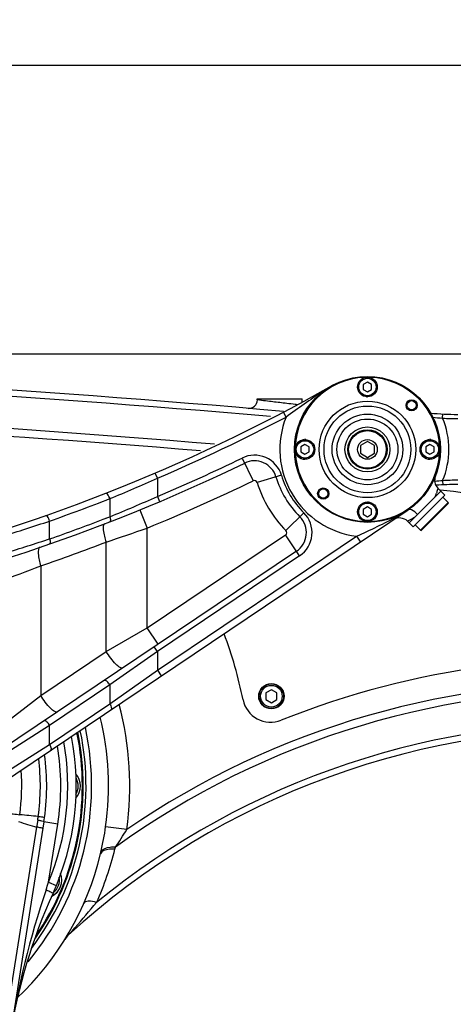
# Model space of a CAD drawing. Header units: millimetres. Extents: x 0 to 11890, y 0 to 8410.
# Tile 90 of 104: x 6200 to 6355, y 5726 to 6077. Entities that reach past the tile are written whole.
import ezdxf

# ---------------------------------------------------------------- set-up
doc = ezdxf.new("R2010")
doc.units = ezdxf.units.MM
doc.header["$LTSCALE"] = 653.95
doc.layers.get('0').update_dxf_attribs({"linetype": 'CONTINUOUS'})
for name, color, linetype in [('304102000079DXF_CONTINUOUS_LINE', 7, 'CONTINUOUS'), ('304102000082DXF_CONTINUOUS_LINE', 7, 'CONTINUOUS'), ('304102000231DXF_CONTINUOUS_LINE', 7, 'CONTINUOUS'), ('304103000033DXF_CONTINUOUS_LINE', 7, 'CONTINUOUS'), ('304104000212DXF_CONTINUOUS_LINE', 7, 'CONTINUOUS'), ('304105000172DXF_CONTINUOUS_LINE', 7, 'CONTINUOUS'), ('304301000041DXF_CONTINUOUS_LINE', 7, 'CONTINUOUS'), ('501023000062DXF_CONTINUOUS_LINE', 7, 'CONTINUOUS'), ('501023000069DXF_CONTINUOUS_LINE', 7, 'CONTINUOUS'), ('501023000092DXF_CONTINUOUS_LINE', 7, 'CONTINUOUS'), ('604006000001DXF_CONTINUOUS_LINE', 7, 'CONTINUOUS'), ('604006000002DXF_CONTINUOUS_LINE', 7, 'CONTINUOUS'), ('604006000004DXF_CONTINUOUS_LINE', 7, 'CONTINUOUS'), ('604007000001DXF_CONTINUOUS_LINE', 7, 'CONTINUOUS'), ('626001000001DXF_CONTINUOUS_LINE', 7, 'CONTINUOUS'), ('RB30-1-B-JSZL_DXF_DIMENSION', 7, 'CONTINUOUS')]:
    doc.layers.add(name, color=color, linetype=linetype)
doc.styles.get("Standard").update_dxf_attribs({"font": 'txt', "width": 0.7})
doc.dimstyles.new('DIMSTYLE_10', dxfattribs={"dimtxt": 70, "dimasz": 50, "dimexe": 1.5, "dimexo": 0, "dimgap": 1.75, "dimtad": 1, "dimdsep": 46, "dimtxsty": 'Standard', "dimblk": '_FILLED', "dimblk1": '_FILLED', "dimblk2": '_FILLED', "dimcen": 0.09, "dimclrt": 5, "dimazin": 2, "dimtp": 1.2, "dimtm": 1.2, "dimtfac": 1, "dimtofl": 0, "dimtmove": 0, "dimatfit": 3, "dimldrblk": '_FILLED', "dimfxl": 0, "dimtolj": 1, "dimarcsym": 0})
doc.dimstyles.new('DIMSTYLE_13', dxfattribs={"dimtxt": 70, "dimasz": 50, "dimexe": 1.5, "dimexo": 0, "dimgap": 1.75, "dimtad": 1, "dimdec": 1, "dimdsep": 46, "dimtxsty": 'Standard', "dimblk": '_FILLED', "dimblk1": '_FILLED', "dimblk2": '_FILLED', "dimcen": 0.09, "dimclrt": 5, "dimazin": 2, "dimtp": 1.2, "dimtm": 1.2, "dimtfac": 1, "dimtdec": 1, "dimtofl": 0, "dimtmove": 0, "dimatfit": 3, "dimldrblk": '_FILLED', "dimfxl": 0, "dimtolj": 1, "dimarcsym": 0})
doc.dimstyles.new('DIMSTYLE_3', dxfattribs={"dimtxt": 70, "dimasz": 50, "dimexe": 1.5, "dimexo": 0, "dimgap": 1.75, "dimtad": 0, "dimtih": 1, "dimtoh": 1, "dimdec": 1, "dimdsep": 46, "dimtxsty": 'Standard', "dimblk": '_FILLED', "dimblk1": '_FILLED', "dimblk2": '_FILLED', "dimcen": 0.09, "dimclrt": 5, "dimazin": 2, "dimtp": 0.8, "dimtm": 0.8, "dimtfac": 1, "dimtdec": 1, "dimtofl": 0, "dimtmove": 0, "dimatfit": 3, "dimldrblk": '_FILLED', "dimfxl": 0, "dimtolj": 1, "dimarcsym": 0})
doc.dimstyles.new('DIMSTYLE_5', dxfattribs={"dimtxt": 70, "dimasz": 50, "dimexe": 1.5, "dimexo": 0, "dimgap": 1.75, "dimtad": 0, "dimtih": 1, "dimtoh": 1, "dimdsep": 46, "dimtxsty": 'Standard', "dimblk": '_FILLED', "dimblk1": '_FILLED', "dimblk2": '_FILLED', "dimcen": 0.09, "dimclrt": 5, "dimazin": 2, "dimtp": 1.2, "dimtm": 1.2, "dimtfac": 1, "dimtofl": 0, "dimtmove": 0, "dimatfit": 3, "dimldrblk": '_FILLED', "dimfxl": 0, "dimtolj": 1, "dimarcsym": 0})
doc.dimstyles.new('DIMSTYLE_8', dxfattribs={"dimtxt": 70, "dimasz": 50, "dimexe": 1.5, "dimexo": 0, "dimgap": 1.75, "dimtad": 1, "dimdsep": 46, "dimtxsty": 'Standard', "dimblk": '_FILLED', "dimblk1": '_FILLED', "dimblk2": '_FILLED', "dimcen": 0.09, "dimclrt": 5, "dimazin": 2, "dimtp": 0.8, "dimtm": 0.8, "dimtfac": 1, "dimtofl": 0, "dimtmove": 0, "dimatfit": 3, "dimldrblk": '_FILLED', "dimfxl": 0, "dimtolj": 1, "dimarcsym": 0})

# ---------------------------------------------------------------- blocks, each defined once
blk = doc.blocks.new('*D9')
at = {"layer": 'RB30-1-B-JSZL_DXF_DIMENSION', "color": 2, "linetype": 'Continuous'}
blk.add_line((6469.75, 5733.13), (6469.75, 6434.96), dxfattribs=at)
blk = doc.blocks.new('_FILLED')
at = {"color": 0, "linetype": 'ByBlock'}
blk.add_solid([(0, 0), (-1, 0.17), (-1, -0.17)], dxfattribs=at)
blk = doc.blocks.new('*D11')
at = {"layer": 'RB30-1-B-JSZL_DXF_DIMENSION', "color": 2, "linetype": 'Continuous'}
blk.add_line((7762.98, 4950.16), (7762.98, 6434.96), dxfattribs=at)
blk = doc.blocks.new('*D21')
at = {"layer": 'RB30-1-B-JSZL_DXF_DIMENSION', "color": 2, "linetype": 'Continuous'}
for p, q in [((6127.98, 5850.16), (6127.98, 6076.14)), ((6907.98, 5850.16), (6907.98, 6076.14)), ((6127.98, 6061.14), (6517.98, 6061.14)), ((6907.98, 6061.14), (6517.98, 6061.14))]:
    blk.add_line(p, q, dxfattribs=at)
at = {"layer": 'RB30-1-B-JSZL_DXF_DIMENSION', "color": 2, "linetype": 'Continuous', "xscale": 50, "yscale": 50, "zscale": 50, "rotation": 180}
blk.add_blockref('_FILLED', (6127.98, 6061.14), dxfattribs=at)
at = {"layer": 'RB30-1-B-JSZL_DXF_DIMENSION', "color": 2, "linetype": 'Continuous', "xscale": 50, "yscale": 50, "zscale": 50}
blk.add_blockref('_FILLED', (6907.98, 6061.14), dxfattribs=at)
blk = doc.blocks.new('*D24')
at = {"layer": 'RB30-1-B-JSZL_DXF_DIMENSION', "color": 2, "linetype": 'Continuous'}
for p, q in [((7104.19, 5958.16), (5344.32, 5958.16)), ((5359.32, 5958.16), (5359.32, 5288.66)), ((5359.32, 4619.16), (5359.32, 5288.66)), ((5759.44, 4619.16), (5344.32, 4619.16))]:
    blk.add_line(p, q, dxfattribs=at)
at = {"layer": 'RB30-1-B-JSZL_DXF_DIMENSION', "color": 2, "linetype": 'Continuous', "xscale": 50, "yscale": 50, "zscale": 50}
for p, rotation in [((5359.32, 5958.16), 90), ((5359.32, 4619.16), 270)]:
    blk.add_blockref('_FILLED', p, dxfattribs=dict(at, rotation=rotation))
blk = doc.blocks.new('*D30')
at = {"layer": 'RB30-1-B-JSZL_DXF_DIMENSION', "color": 2, "linetype": 'Continuous'}
for p, q in [((5937.98, 4804.16), (5937.98, 6228.31)), ((7130.19, 5924.16), (7130.19, 6228.31)), ((5937.98, 6213.31), (6534.09, 6213.31)), ((7130.19, 6213.31), (6534.09, 6213.31))]:
    blk.add_line(p, q, dxfattribs=at)
at = {"layer": 'RB30-1-B-JSZL_DXF_DIMENSION', "color": 2, "linetype": 'Continuous', "xscale": 50, "yscale": 50, "zscale": 50, "rotation": 180}
blk.add_blockref('_FILLED', (5937.98, 6213.31), dxfattribs=at)
at = {"layer": 'RB30-1-B-JSZL_DXF_DIMENSION', "color": 2, "linetype": 'Continuous', "xscale": 50, "yscale": 50, "zscale": 50}
blk.add_blockref('_FILLED', (7130.19, 6213.31), dxfattribs=at)

msp = doc.modelspace()

# ---------------------------------------------------------------- linework, layer by layer
at = {"layer": '304102000079DXF_CONTINUOUS_LINE', "color": 7, "linetype": 'Continuous'}
for p, q in [((6284.979, 5941.794), (6284.979, 5942.164)), ((6284.979, 5942.164), (6300.979, 5942.164)), ((6300.979, 5941.043), (6300.979, 5942.164)), ((6229.111, 5779.908), (6229.265, 5780.559))]:
    msp.add_line(p, q, dxfattribs=at)
at = {"layer": '304102000079DXF_CONTINUOUS_LINE', "color": 9, "linetype": 'Continuous'}
for p, q in [((6286.504, 5941.614), (6284.979, 5941.794)), ((6238.486, 5788.586), (6230.961, 5789.647))]:
    msp.add_line(p, q, dxfattribs=at)
msp.add_lwpolyline([(6234.282, 5781.632), (6234.367, 5781.986), (6234.449, 5782.341)], dxfattribs=at)
for centre, radius, start, end in [((5856.334, 956.933), 4997.774, 85.025578, 88.105321), ((5856.334, 956.933), 4986.26, 85.244738, 88.170166), ((5856.334, 956.933), 4983.487, 85.29945, 88.185837), ((6406.7, 5544.402), 296.516, 87.63467, 124.56216), ((6406.7, 5544.402), 293.742, 87.63467, 125.90193), ((6127.979, 5804.164), 111.599, 351.97632, 15.092), ((6406.7, 5544.402), 282.227, 87.63467, 129.35117), ((6123.469, 5809.138), 114.176, 335.96841, 346.05975)]:
    msp.add_arc(centre, radius, start, end, dxfattribs=at)
at = {"layer": '304102000079DXF_CONTINUOUS_LINE', "color": 7, "linetype": 'Continuous'}
for centre, radius, start, end in [((5856.334, 956.933), 5000, 84.974833, 88.09282), ((6281.98, 5941.794), 3, 265.11948, 0.00101), ((6127.979, 5804.164), 104, 351.97632, 13.67084), ((6127.979, 5804.164), 97.999, 320.25841, 12.30244), ((6406.7, 5544.402), 280, 87.63467, 132.4324), ((6127.979, 5804.164), 96, 322.87297, 11.82028), ((6127.543, 5804.245), 104.444, 346.89218, 351.96549), ((6127.979, 5804.164), 104, 313.29601, 346.51263), ((6223.176, 5745.158), 8, 132.4324, 148.20827)]:
    msp.add_arc(centre, radius, start, end, dxfattribs=at)
at = {"layer": '304102000079DXF_CONTINUOUS_LINE', "color": 9, "linetype": 'Continuous'}
for points, knots in [([(6290.503, 5941.14), (6290.117, 5941.186), (6288.784, 5941.345), (6287.451, 5941.503), (6286.504, 5941.614)], [0, 0, 0, 0, 0.2895809, 1, 1, 1, 1]), ([(6299.238, 5940.081), (6298.974, 5940.113), (6297.713, 5940.268), (6296.452, 5940.422), (6295.455, 5940.543)], [0, 0, 0, 0, 0.2095199, 1, 1, 1, 1]), ([(6234.448, 5782.339), (6233.809, 5782.358), (6232.056, 5782.31), (6229.648, 5781.726), (6229.265, 5780.559)], [0, 0, 0, 0, 0.3424203, 1, 1, 1, 1]), ([(6234.282, 5781.632), (6233.63, 5781.666), (6231.904, 5781.67), (6229.394, 5781.084), (6229.111, 5779.908)], [0, 0, 0, 0, 0.3503232, 1, 1, 1, 1]), ([(6217.778, 5751.063), (6218.589, 5751.868), (6221.811, 5755.826), (6225.222, 5759.603), (6227.748, 5762.641)], [0, 0, 0, 0, 0.2243204, 1, 1, 1, 1]), ([(6227.748, 5762.641), (6226.753, 5762.895), (6225.371, 5763.233), (6223.447, 5762.906), (6223.234, 5762.42)], [0, 0, 0, 0, 0.6593022, 1, 1, 1, 1])]:
    msp.add_open_spline(points, degree=3, knots=knots, dxfattribs=at)
for points in [[(6295.455, 5940.543), (6293.805, 5940.743), (6292.154, 5940.942), (6290.503, 5941.14)], [(6234.45, 5782.342), (6235.882, 5784.365), (6237.147, 5786.501), (6238.486, 5788.586)]]:
    msp.add_open_spline(points, degree=3, dxfattribs=at)
at = {"layer": '304102000082DXF_CONTINUOUS_LINE', "color": 9, "linetype": 'Continuous'}
for p, q in [((6295.209, 5935.701), (6294.279, 5937.472)), ((6279.598, 5921.097), (6283.527, 5912.999)), ((6249.376, 5913.9), (6248.589, 5915.739)), ((6249.377, 5913.9), (6249.377, 5907.38)), ((6293.542, 5914.972), (6284.921, 5912.387)), ((6232.47, 5906.615), (6232.47, 5900.173)), ((6249.376, 5907.379), (6250.156, 5905.537)), ((6243.111, 5902.604), (6245.764, 5896.126)), ((6301.535, 5901.567), (6295.163, 5895.212)), ((6211.017, 5892.264), (6211.017, 5898.622)), ((6230.064, 5899.253), (6232.47, 5900.173)), ((6230.067, 5899.244), (6231.746, 5899.892)), ((6231.746, 5899.892), (6232.47, 5900.173)), ((6340.369, 5899.576), (6338.493, 5898.551)), ((6340.919, 5899.877), (6340.34, 5899.56)), ((6340.919, 5899.877), (6340.369, 5899.576)), ((6245.764, 5860.531), (6245.764, 5896.126)), ((6210.309, 5892.03), (6211.017, 5892.264)), ((6231.145, 5852.07), (6231.145, 5891.128)), ((6245.764, 5860.531), (6295.013, 5893.676)), ((6249.376, 5845.485), (6320.293, 5893.212)), ((6300.038, 5886.21), (6295.013, 5893.676)), ((6320.293, 5893.212), (6321.689, 5891.138)), ((6300.038, 5886.21), (6249.376, 5852.114)), ((6207.823, 5882.637), (6207.823, 5836.374)), ((6231.145, 5852.07), (6245.764, 5860.531)), ((6249.672, 5854.724), (6245.764, 5860.531)), ((6249.376, 5852.114), (6248.259, 5853.773)), ((6207.823, 5836.374), (6231.145, 5852.07)), ((6249.376, 5852.114), (6232.471, 5840.168)), ((6249.376, 5852.114), (6249.376, 5845.485)), ((6232.471, 5833.396), (6249.376, 5845.485)), ((6249.376, 5845.484), (6250.772, 5843.41)), ((6232.471, 5840.168), (6211.017, 5825.729)), ((6232.471, 5840.168), (6232.471, 5833.396)), ((6193.204, 5825.158), (6207.823, 5836.374)), ((6211.017, 5818.957), (6232.471, 5833.396)), ((6211.017, 5825.729), (6194.111, 5814.92)), ((6211.017, 5818.957), (6211.017, 5825.729)), ((6194.111, 5808.291), (6211.017, 5818.957))]:
    msp.add_line(p, q, dxfattribs=at)
at = {"layer": '304102000082DXF_CONTINUOUS_LINE', "color": 7, "linetype": 'Continuous'}
for p, q in [((6350.357, 5909.314), (6339.043, 5898.001)), ((6349.293, 5910.378), (6350.357, 5909.314)), ((6149.892, 5775.517), (6338.71, 5902.594)), ((6338.493, 5898.551), (6339.043, 5898.001)), ((6298.921, 5887.869), (6187.479, 5812.868))]:
    msp.add_line(p, q, dxfattribs=at)
for centre, radius, start, end in [((5997.01, 6503.542), 639.378, 283.482359, 299.454063), ((5997.01, 6503.542), 649.378, 282.686861, 295.881535), ((6283.964, 5912.1), 8, 16.69262, 115.88153), ((6324.194, 5924.164), 34, 196.69262, 224.92146), ((6352.121, 5913.206), 4, 158.57092, 224.99457), ((6294.454, 5894.506), 8, 303.94089, 44.92146), ((6335.665, 5895.722), 4, 45.00087, 123.9454)]:
    msp.add_arc(centre, radius, start, end, dxfattribs=at)
at = {"layer": '304102000082DXF_CONTINUOUS_LINE', "color": 9, "linetype": 'Continuous'}
for centre, radius, start, end in [((5997.01, 6503.542), 641.378, 293.170954, 297.705965), ((6324.194, 5924.164), 31.196, 158.29548, 262.81711), ((5997.01, 6503.542), 647.378, 292.943866, 295.881535), ((6283.964, 5912.1), 10, 16.69262, 115.88153), ((6005.431, 6456.729), 595.124, 292.426585, 294.199048), ((5997.01, 6503.542), 656.378, 292.270477, 295.881535), ((6283.964, 5912.1), 1, 16.69262, 115.88153), ((6324.194, 5924.164), 41, 196.69262, 224.92146), ((6324.194, 5924.164), 32, 196.69262, 224.92146), ((5997.856, 6503.539), 641.375, 289.411457, 291.456725), ((6005.607, 6455.805), 600.162, 292.21009, 293.964708), ((6334.121, 5913.396), 15.462, 336.69355, 341.6589), ((6294.454, 5894.506), 10, 303.94089, 44.92146), ((5988.79, 6562.47), 700.057, 287.055118, 288.508291), ((5997.858, 6503.534), 647.37, 289.224424, 291.020124), ((5966.523, 6689.011), 840.62, 288.348412, 289.401438), ((6294.454, 5894.506), 1, 303.94089, 44.92146), ((5988.605, 6563.666), 707.282, 286.891267, 288.267784), ((5994.943, 6503.598), 656.438, 288.922867, 291.0894), ((6015.875, 6373.759), 527.3, 289.65137, 291.34726)]:
    msp.add_arc(centre, radius, start, end, dxfattribs=at)
for points in [[(6308.251, 5944.702), (6303.758, 5941.925), (6299.505, 5938.773), (6295.209, 5935.701)], [(6320.293, 5893.212), (6325.243, 5895.464), (6330.222, 5897.704), (6334.903, 5900.472)]]:
    msp.add_open_spline(points, degree=3, dxfattribs=at)
for points, knots in [([(6232.471, 5906.615), (6232.384, 5906.887), (6232.096, 5907.569), (6231.405, 5908.677), (6230.895, 5908.477)], [0, 0, 0, 0, 0.3421623, 1, 1, 1, 1]), ([(6349.293, 5910.378), (6349.37, 5910.224), (6348.966, 5909.567), (6348.943, 5908.972), (6348.797, 5908.531)], [0, 0, 0, 0, 0.2704464, 1, 1, 1, 1]), ([(6341.993, 5900.951), (6341.723, 5901.284), (6340.934, 5902.148), (6339.4, 5903.058), (6338.71, 5902.594)], [0, 0, 0, 0, 0.3404679, 1, 1, 1, 1]), ([(6211.016, 5898.622), (6210.938, 5898.893), (6210.674, 5899.579), (6210.018, 5900.688), (6209.506, 5900.508)], [0, 0, 0, 0, 0.3422607, 1, 1, 1, 1]), ([(6232.471, 5900.173), (6232.54, 5899.96), (6232.679, 5899.4), (6232.737, 5898.459), (6232.351, 5898.309)], [0, 0, 0, 0, 0.3512001, 1, 1, 1, 1]), ([(6230.673, 5897.659), (6229.986, 5897.394), (6230.131, 5894.336), (6230.645, 5892.546), (6231.145, 5891.128)], [0, 0, 0, 0, 0.3286864, 1, 1, 1, 1]), ([(6211.016, 5892.264), (6211.079, 5892.045), (6211.204, 5891.472), (6211.227, 5890.514), (6210.83, 5890.375)], [0, 0, 0, 0, 0.3502559, 1, 1, 1, 1]), ([(6207.599, 5889.258), (6206.892, 5889.016), (6206.911, 5885.919), (6207.368, 5884.087), (6207.823, 5882.637)], [0, 0, 0, 0, 0.3297078, 1, 1, 1, 1]), ([(6237.1, 5846.263), (6236.832, 5846.082), (6235.726, 5846.519), (6233.758, 5848.362), (6232.138, 5850.457), (6231.145, 5852.07)], [0, 0, 0, 0, 0.1133074, 0.3369694, 1, 1, 1, 1]), ([(6232.471, 5840.168), (6232.195, 5840.668), (6231.758, 5841.299), (6230.773, 5842.004), (6230.509, 5841.827)], [0, 0, 0, 0, 0.6429542, 1, 1, 1, 1]), ([(6213.778, 5830.567), (6213.509, 5830.386), (6212.404, 5830.823), (6210.436, 5832.665), (6208.816, 5834.761), (6207.823, 5836.374)], [0, 0, 0, 0, 0.1133074, 0.3369694, 1, 1, 1, 1]), ([(6232.471, 5833.396), (6232.596, 5833.172), (6232.87, 5832.59), (6233.191, 5831.579), (6232.811, 5831.322)], [0, 0, 0, 0, 0.3587721, 1, 1, 1, 1]), ([(6211.016, 5825.729), (6210.74, 5826.229), (6210.303, 5826.86), (6209.318, 5827.565), (6209.055, 5827.388)], [0, 0, 0, 0, 0.6429542, 1, 1, 1, 1]), ([(6211.016, 5818.957), (6211.141, 5818.732), (6211.415, 5818.151), (6211.736, 5817.139), (6211.356, 5816.883)], [0, 0, 0, 0, 0.3587721, 1, 1, 1, 1])]:
    msp.add_open_spline(points, degree=3, knots=knots, dxfattribs=at)
at = {"layer": '304102000231DXF_CONTINUOUS_LINE', "color": 9, "linetype": 'Continuous'}
for p, q in [((6206.381, 5789.526), (6179.795, 5621.664)), ((6206.757, 5791.916), (6206.381, 5789.526)), ((6213.908, 5790.554), (6208.97, 5791.336)), ((6210.622, 5769.807), (6213.908, 5790.554)), ((6210.622, 5769.807), (6213.392, 5768.655))]:
    msp.add_line(p, q, dxfattribs=at)
at = {"layer": '304102000231DXF_CONTINUOUS_LINE', "color": 7, "linetype": 'Continuous'}
msp.add_line((6208.97, 5791.336), (6182.032, 5621.259), dxfattribs=at)
for centre, radius, start, end in [((6127.979, 5804.164), 92.5, 335.60239, 11.01341), ((6127.979, 5804.164), 82, 351, 7.86108), ((6394.358, 5683.338), 200, 155.60116, 171)]:
    msp.add_arc(centre, radius, start, end, dxfattribs=at)
at = {"layer": '304102000231DXF_CONTINUOUS_LINE', "color": 9, "linetype": 'Continuous'}
for centre, radius, start, end in [((6127.979, 5804.164), 89.5, 337.42586, 10.19497), ((6127.979, 5804.164), 87, 351, 9.40169), ((6127.625, 5804.182), 80.08, 352.17914, 6.93579), ((6127.708, 5804.186), 73.378, 351.93221, 4.344), ((6140.949, 5107.026), 689.426, 84.505651, 85.056509), ((6130.296, 5803.946), 77.402, 351.05855, 352.08296), ((6329.594, 6212.405), 440.463, 252.88661, 253.75569), ((6081.923, 5810.582), 135.005, 341.2342, 342.42031), ((6511.241, 5665.077), 318.301, 161.29574, 171.04482)]:
    msp.add_arc(centre, radius, start, end, dxfattribs=at)
for points, knots in [([(6197.529, 5794.198), (6197.695, 5794.2), (6198.644, 5794.147), (6199.586, 5794.016), (6200.36, 5793.89)], [0, 0, 0, 0, 0.1739762, 1, 1, 1, 1]), ([(6209.184, 5792.771), (6209.214, 5792.985), (6207.972, 5792.943), (6207.5, 5793.2), (6206.96, 5793.285)], [0, 0, 0, 0, 0.2833162, 1, 1, 1, 1]), ([(6208.588, 5788.923), (6208.622, 5789.139), (6207.4, 5789.181), (6206.919, 5789.429), (6206.381, 5789.526)], [0, 0, 0, 0, 0.2853872, 1, 1, 1, 1]), ([(6207.912, 5791.687), (6207.731, 5791.727), (6207.346, 5791.807), (6206.961, 5791.88), (6206.757, 5791.916)], [0, 0, 0, 0, 0.4738559, 1, 1, 1, 1]), ([(6208.97, 5791.336), (6208.986, 5791.437), (6208.418, 5791.51), (6208.177, 5791.627), (6207.912, 5791.687)], [0, 0, 0, 0, 0.2727743, 1, 1, 1, 1]), ([(6209.751, 5767.151), (6210.343, 5766.881), (6211.263, 5766.561), (6211.821, 5766.096), (6212.247, 5766.016), (6212.219, 5765.954)], [0, 0, 0, 0, 0.7116668, 0.9247885, 1, 1, 1, 1])]:
    msp.add_open_spline(points, degree=3, knots=knots, dxfattribs=at)
at = {"layer": '304103000033DXF_CONTINUOUS_LINE', "color": 9, "linetype": 'Continuous'}
for p, q in [((6350.968, 5935.305), (6351.047, 5936.803)), ((6350.968, 5913.022), (6351.047, 5911.524))]:
    msp.add_line(p, q, dxfattribs=at)
at = {"layer": '304103000033DXF_CONTINUOUS_LINE', "color": 7, "linetype": 'Continuous'}
for centre, start, end in [((6356.33, 6036.664), 264.44632, 270), ((6356.33, 5811.664), 90, 94.42247)]:
    msp.add_arc(centre, 100, start, end, dxfattribs=at)
at = {"layer": '304103000033DXF_CONTINUOUS_LINE', "color": 9, "linetype": 'Continuous'}
for centre, radius, start, end in [((6357.417, 6014.124), 79.082, 262.68757, 265.32237), ((6324.194, 5924.164), 29, 337.40645, 22.59396), ((6356.33, 6036.664), 101.5, 266.9717, 270), ((6357.433, 5834.044), 79.242, 94.67933, 96.68604), ((6356.33, 5811.664), 101.5, 90, 93.02802)]:
    msp.add_arc(centre, radius, start, end, dxfattribs=at)
at = {"layer": '304104000212DXF_CONTINUOUS_LINE', "color": 7, "linetype": 'Continuous'}
for centre, radius in [((6324.194, 5924.164), 26), ((6339.927, 5939.897), 2), ((6339.927, 5939.897), 1.65), ((6308.461, 5908.431), 2), ((6308.461, 5908.431), 1.65)]:
    msp.add_circle(centre, radius, dxfattribs=at)
at = {"layer": '304104000212DXF_CONTINUOUS_LINE', "color": 9, "linetype": 'Continuous'}
for radius in [17.196, 15.464, 12.577, 10.845]:
    msp.add_circle((6324.194, 5924.164), radius, dxfattribs=at)
at = {"layer": '304104000212DXF_CONTINUOUS_LINE', "color": 7, "linetype": 'Continuous'}
for start, end in [(91.92103, 178.20538), (1.79383, 88.07899), (181.79383, 268.07899), (271.92103, 358.20538)]:
    msp.add_arc((6324.194, 5924.164), 25.7, start, end, dxfattribs=at)
at = {"layer": '304105000172DXF_CONTINUOUS_LINE', "color": 7, "linetype": 'Continuous'}
for centre, radius, start, end in [((5765.899, 967.088), 4977, 82.374587, 83.259508), ((6127.979, 5804.164), 155, 11.43337, 20.50483), ((6406.699, 5544.404), 305, 83.15155, 111.80263), ((6289.705, 5836.871), 10, 191.43337, 291.80263)]:
    msp.add_arc(centre, radius, start, end, dxfattribs=at)
at = {"layer": '304301000041DXF_CONTINUOUS_LINE', "color": 7, "linetype": 'Continuous'}
for radius, start, end in [(95, 325.16442, 11.62201), (94.7, 325.59641, 11.59404)]:
    msp.add_arc((6127.979, 5804.164), radius, start, end, dxfattribs=at)
at = {"layer": '501023000062DXF_CONTINUOUS_LINE', "color": 7, "linetype": 'Continuous'}
for p, q in [((6289.979, 5838.473), (6287.979, 5837.318)), ((6291.979, 5837.318), (6289.979, 5838.473)), ((6287.979, 5837.318), (6287.979, 5835.009)), ((6287.979, 5835.009), (6289.979, 5833.854)), ((6289.979, 5833.854), (6291.979, 5835.009)), ((6291.979, 5835.009), (6291.979, 5837.318))]:
    msp.add_line(p, q, dxfattribs=at)
msp.add_circle((6289.979, 5836.164), 4.36, dxfattribs=at)
at = {"layer": '501023000062DXF_CONTINUOUS_LINE', "color": 9, "linetype": 'Continuous'}
msp.add_circle((6289.979, 5836.164), 3.86, dxfattribs=at)
at = {"layer": '501023000069DXF_CONTINUOUS_LINE', "color": 7, "linetype": 'Continuous'}
for p, q in [((6324.194, 5948.146), (6322.694, 5947.28)), ((6322.694, 5947.28), (6322.694, 5945.548)), ((6325.694, 5947.28), (6324.194, 5948.146)), ((6325.694, 5945.548), (6325.694, 5947.28)), ((6322.694, 5945.548), (6324.194, 5944.682)), ((6324.194, 5944.682), (6325.694, 5945.548)), ((6301.944, 5925.896), (6300.444, 5925.03)), ((6300.444, 5925.03), (6300.444, 5923.298)), ((6300.444, 5923.298), (6301.944, 5922.432)), ((6303.444, 5925.03), (6301.944, 5925.896)), ((6301.944, 5922.432), (6303.444, 5923.298)), ((6303.444, 5923.298), (6303.444, 5925.03)), ((6346.444, 5925.896), (6344.944, 5925.03)), ((6344.944, 5925.03), (6344.944, 5923.298)), ((6344.944, 5923.298), (6346.444, 5922.432)), ((6347.944, 5925.03), (6346.444, 5925.896)), ((6346.444, 5922.432), (6347.944, 5923.298)), ((6347.944, 5923.298), (6347.944, 5925.03)), ((6324.194, 5903.646), (6322.694, 5902.78)), ((6322.694, 5902.78), (6322.694, 5901.048)), ((6325.694, 5902.78), (6324.194, 5903.646)), ((6325.694, 5901.048), (6325.694, 5902.78)), ((6322.694, 5901.048), (6324.194, 5900.182)), ((6324.194, 5900.182), (6325.694, 5901.048))]:
    msp.add_line(p, q, dxfattribs=at)
for centre in [(6324.194, 5946.414), (6301.944, 5924.164), (6346.444, 5924.164), (6324.194, 5901.914)]:
    msp.add_circle(centre, 3.5, dxfattribs=at)
at = {"layer": '501023000069DXF_CONTINUOUS_LINE', "color": 9, "linetype": 'Continuous'}
for centre in [(6324.194, 5946.414), (6301.944, 5924.164), (6346.444, 5924.164), (6324.194, 5901.914)]:
    msp.add_circle(centre, 3.1, dxfattribs=at)
at = {"layer": '501023000092DXF_CONTINUOUS_LINE', "color": 7, "linetype": 'Continuous'}
for centre, start, end in [((6215.479, 5804.164), 317.71837, 42.24913), ((6208.819, 5770.679), 296.72737, 20.68767)]:
    msp.add_arc(centre, 6.5, start, end, dxfattribs=at)
at = {"layer": '501023000092DXF_CONTINUOUS_LINE', "color": 9, "linetype": 'Continuous'}
for centre, start, end in [((6215.479, 5804.164), 328.2245, 30.16395), ((6208.819, 5770.679), 307.98206, 9.79054)]:
    msp.add_arc(centre, 5.7, start, end, dxfattribs=at)
at = {"layer": '604006000001DXF_CONTINUOUS_LINE', "color": 7, "linetype": 'Continuous'}
for centre, start, end in [((6324.194, 5946.414), 84.65032, 90), ((6324.194, 5946.414), 264.65032, 270), ((6301.944, 5924.164), 95.35602, 270), ((6301.944, 5924.164), 84.65032, 90), ((6346.444, 5924.164), 95.35602, 270), ((6346.444, 5924.164), 84.65032, 90), ((6324.194, 5901.914), 84.65032, 90), ((6324.194, 5901.914), 264.65032, 270)]:
    msp.add_arc(centre, 3.5, start, end, dxfattribs=at)
at = {"layer": '604006000002DXF_CONTINUOUS_LINE', "color": 7, "linetype": 'Continuous'}
msp.add_circle((6289.979, 5836.164), 4.5, dxfattribs=at)
at = {"layer": '604006000004DXF_CONTINUOUS_LINE', "color": 7, "linetype": 'Continuous'}
msp.add_arc((6208.819, 5770.679), 6.5, 296.70236, 335.704, dxfattribs=at)
at = {"layer": '604007000001DXF_CONTINUOUS_LINE', "color": 7, "linetype": 'Continuous'}
for p, q in [((6347.758, 5906.716), (6350.357, 5909.314)), ((6350.357, 5909.314), (6351.771, 5907.9)), ((6340.457, 5896.586), (6351.771, 5907.9)), ((6341.641, 5900.599), (6339.043, 5898.001)), ((6339.043, 5898.001), (6340.457, 5896.586))]:
    msp.add_line(p, q, dxfattribs=at)
msp.add_circle((6324.194, 5924.164), 8, dxfattribs=at)
at = {"layer": '626001000001DXF_CONTINUOUS_LINE', "color": 7, "linetype": 'Continuous'}
for p, q in [((6324.194, 5927.014), (6321.694, 5925.532)), ((6326.694, 5925.532), (6324.194, 5927.014)), ((6321.694, 5925.532), (6321.694, 5922.795)), ((6321.694, 5922.795), (6324.194, 5921.314)), ((6324.194, 5921.314), (6326.694, 5922.795)), ((6326.694, 5922.795), (6326.694, 5925.532)), ((6351.064, 5907.193), (6352.973, 5905.284)), ((6352.973, 5904.86), (6343.498, 5895.384)), ((6341.164, 5897.294), (6343.073, 5895.384))]:
    msp.add_line(p, q, dxfattribs=at)
at = {"layer": '626001000001DXF_CONTINUOUS_LINE', "color": 9, "linetype": 'Continuous'}
msp.add_line((6352.973, 5905.284), (6343.073, 5895.384), dxfattribs=at)
at = {"layer": '626001000001DXF_CONTINUOUS_LINE', "color": 7, "linetype": 'Continuous'}
for radius in [7, 3.5]:
    msp.add_circle((6324.194, 5924.164), radius, dxfattribs=at)
at = {"layer": '626001000001DXF_CONTINUOUS_LINE', "color": 9, "linetype": 'Continuous'}
msp.add_circle((6324.194, 5924.164), 6.7, dxfattribs=at)
at = {"layer": '626001000001DXF_CONTINUOUS_LINE', "color": 7, "linetype": 'Continuous'}
for centre, start, end in [((6352.761, 5905.072), 315, 45), ((6343.286, 5895.597), 225, 315)]:
    msp.add_arc(centre, 0.3, start, end, dxfattribs=at)

# ---------------------------------------------------------------- dimensions: what is measured, and where the dimension line sits
at = {"layer": 'RB30-1-B-JSZL_DXF_DIMENSION', "color": 2, "linetype": 'Continuous'}
for feature_location, offset, origin, dimstyle, picture, middle in [((6469.752, 5733.127), (0, 701.83), (5937.979, 4804.164), 'DIMSTYLE_3', '*D9', (6452.252, 6469.957)), ((7762.979, 4950.164), (0, 1484.793), (5937.979, 4950.164), 'DIMSTYLE_5', '*D11', (7745.479, 6469.957))]:
    dim = msp.add_ordinate_dim(feature_location=feature_location, offset=offset, dtype=1, origin=origin, dimstyle=dimstyle, override={"dimgap": 17.500236, "dimtad": 1, "dimtih": 0, "dimtoh": 0}, dxfattribs=at)
    dim.commit()
    dim.dimension.update_dxf_attribs({"geometry": picture, "text_midpoint": middle})
for base, p1, p2, dimstyle, picture, middle in [((7130.194, 6213.314), (5937.979, 4804.164), (7130.194, 5924.164), 'DIMSTYLE_13', '*D30', (6505.937, 6213.314)), ((6907.979, 6061.136), (6127.979, 5850.164), (6907.979, 5850.164), 'DIMSTYLE_8', '*D21', (6513.11, 6061.136))]:
    dim = msp.add_linear_dim(base=base, p1=p1, p2=p2, dimstyle=dimstyle, dxfattribs=at)
    dim.commit()
    dim.dimension.update_dxf_attribs({"geometry": picture, "text_midpoint": middle, "dimtype": 160})
dim = msp.add_linear_dim(base=(5359.323, 4619.164), p1=(7104.189, 5958.164), p2=(5759.443, 4619.164), angle=270, dimstyle='DIMSTYLE_10', dxfattribs=at)
dim.commit()
dim.dimension.update_dxf_attribs({"geometry": '*D24', "text_midpoint": (5359.323, 5190.664), "dimtype": 160})

doc.saveas('drawing.dxf')
